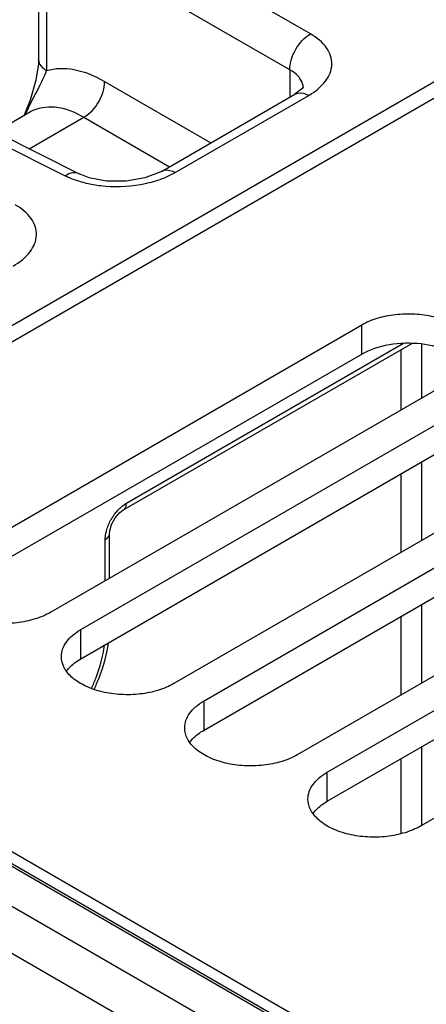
# Model space of a CAD drawing. Header units: inches. Extents: x 0 to 34, y 0 to 22.
# Tile 24 of 133: x 2.154 to 2.564, y 16.372 to 17.363. Entities that reach past the tile are written whole.
import ezdxf

# ---------------------------------------------------------------- set-up
doc = ezdxf.new("R2010")
doc.units = ezdxf.units.IN
doc.header["$LTSCALE"] = 1.87
doc.header["$MEASUREMENT"] = 0
doc.layers.get('0').update_dxf_attribs({"linetype": 'CONTINUOUS'})
doc.layers.add('02___PRT_ALL_AXES', color=7, linetype='CONTINUOUS')

msp = doc.modelspace()

# ---------------------------------------------------------------- linework, layer by layer
at = {"color": 7, "linetype": 'CONTINUOUS'}
for p, q in [((1.68634, 16.78958), (7.87953, 20.36545)), ((1.70692, 16.78487), (3.19715, 17.64531)), ((2.44708, 17.34844), (2.26031, 17.45628)), ((2.42621, 17.3123), (2.23945, 17.42014)), ((2.17317, 17.38398), (2.17317, 17.32315)), ((2.1811, 17.38398), (2.1811, 17.31157)), ((2.173, 17.31848), (2.17044, 17.30193)), ((2.17317, 17.32315), (2.173, 17.31848)), ((1.99976, 17.30584), (2.20004, 17.20581)), ((2.01368, 17.30774), (2.21397, 17.20771)), ((2.42621, 17.3123), (2.42621, 17.28492)), ((2.17044, 17.30193), (2.16463, 17.28195)), ((2.23945, 17.30077), (2.34656, 17.23893)), ((2.4397, 17.29399), (2.4397, 17.29406)), ((2.29674, 17.21017), (2.43111, 17.28775)), ((2.31079, 17.20912), (2.44515, 17.28669)), ((2.43111, 17.28775), (2.43112, 17.28775)), ((2.43831, 17.29317), (2.43112, 17.28775)), ((2.16463, 17.28195), (2.15859, 17.26664)), ((2.12955, 17.24987), (2.16489, 17.27027)), ((2.16359, 17.23287), (2.21859, 17.26463)), ((2.21859, 17.26463), (2.30483, 17.21483)), ((2.21398, 17.2077), (2.21397, 17.20771)), ((2.25809, 16.86902), (2.54971, 17.0374)), ((2.26114, 16.87578), (2.5406, 17.03713)), ((2.5586, 17.0365), (2.5586, 16.98186)), ((2.5379, 17.03058), (2.5379, 16.96991)), ((2.5586, 16.91757), (2.5586, 16.83847)), ((2.5379, 16.90563), (2.5379, 16.82652)), ((2.24671, 16.85478), (2.25038, 16.86144)), ((2.24459, 16.84564), (2.24485, 16.8485)), ((2.24485, 16.8485), (2.24671, 16.85478)), ((2.24027, 16.79806), (2.24027, 16.83962)), ((2.24459, 16.80056), (2.24459, 16.84565)), ((1.67879, 16.78074), (3.31515, 15.83591)), ((1.6828, 16.78114), (3.31762, 15.8372)), ((3.50951, 15.73796), (1.70692, 16.77875)), ((2.5586, 16.77418), (2.5586, 16.69508)), ((2.5379, 16.76224), (2.5379, 16.68313)), ((2.5586, 16.6308), (2.5586, 16.55124)), ((2.5379, 16.61885), (2.5379, 16.54367)), ((2.33713, 16.35986), (1.92853, 16.59579)), ((2.26258, 16.35555), (1.90838, 16.56006))]:
    msp.add_line(p, q, dxfattribs=at)
for points in [[(2.43978, 17.29492), (2.43987, 17.29524), (2.43831, 17.29317)], [(2.29674, 17.21017), (2.29466, 17.20903), (2.28018, 17.20354), (2.26147, 17.20033), (2.24167, 17.20045), (2.22416, 17.20377), (2.21398, 17.2077)], [(2.25038, 16.86144), (2.25493, 16.86666), (2.25809, 16.86902)]]:
    msp.add_lwpolyline(points, dxfattribs=at)
for centre, radius, start, end in [((2.42479, 17.29406), 0.01491, 359.99793, 3.43964), ((2.51136, 17.09854), 0.39031, 152.98844, 154.3816), ((2.2516, 17.33572), 0.14079, 263.44292, 279.92135)]:
    msp.add_arc(centre, radius, start, end, dxfattribs=at)
for points, knots in [([(2.42621, 17.3123), (2.42601, 17.31948), (2.43068, 17.33382), (2.44076, 17.34503), (2.44708, 17.34844)], [0, 0, 0, 0, 0.499994, 1, 1, 1, 1]), ([(2.44515, 17.28669), (2.45158, 17.29041), (2.46255, 17.29866), (2.47082, 17.31755), (2.46391, 17.33674), (2.45326, 17.34488), (2.44708, 17.34844)], [0, 0, 0, 0, 0.282237, 0.508517, 0.729022, 1, 1, 1, 1]), ([(2.1811, 17.31157), (2.17992, 17.31231), (2.17607, 17.31507), (2.17319, 17.31976), (2.17317, 17.32315)], [0, 0, 0, 0, 0.292362, 1, 1, 1, 1]), ([(2.1811, 17.31157), (2.18986, 17.31429), (2.211, 17.31445), (2.2299, 17.30628), (2.23945, 17.30077)], [0, 0, 0, 0, 0.454208, 1, 1, 1, 1]), ([(2.16363, 17.27581), (2.16678, 17.28201), (2.17306, 17.29369), (2.17897, 17.30563), (2.1811, 17.31157)], [0, 0, 0, 0, 0.524239, 1, 1, 1, 1]), ([(2.43634, 17.3038), (2.43575, 17.30462), (2.4329, 17.30802), (2.42921, 17.31065), (2.42621, 17.3123)], [0, 0, 0, 0, 0.228227, 1, 1, 1, 1]), ([(2.21858, 17.26463), (2.2249, 17.26804), (2.23498, 17.27926), (2.23965, 17.2936), (2.23945, 17.30077)], [0, 0, 0, 0, 0.500006, 1, 1, 1, 1]), ([(2.43967, 17.29496), (2.43953, 17.29729), (2.43854, 17.30044), (2.43683, 17.30312), (2.43634, 17.3038)], [0, 0, 0, 0, 0.735404, 1, 1, 1, 1]), ([(2.43112, 17.28776), (2.43205, 17.28829), (2.43666, 17.29), (2.44185, 17.28846), (2.44515, 17.28669)], [0, 0, 0, 0, 0.222728, 1, 1, 1, 1]), ([(2.16489, 17.27027), (2.17213, 17.27445), (2.19201, 17.27744), (2.20972, 17.26984), (2.21859, 17.26463)], [0, 0, 0, 0, 0.448365, 1, 1, 1, 1]), ([(2.21397, 17.20771), (2.21201, 17.20868), (2.20685, 17.20924), (2.2023, 17.2072), (2.20004, 17.20581)], [0, 0, 0, 0, 0.452175, 1, 1, 1, 1]), ([(2.20004, 17.20581), (2.2013, 17.20518), (2.20664, 17.20269), (2.21222, 17.20075), (2.21653, 17.19954)], [0, 0, 0, 0, 0.239028, 1, 1, 1, 1]), ([(2.29675, 17.21017), (2.29768, 17.21071), (2.30229, 17.21243), (2.30749, 17.21089), (2.31079, 17.20912)], [0, 0, 0, 0, 0.222733, 1, 1, 1, 1]), ([(2.21653, 17.19954), (2.21805, 17.19911), (2.22429, 17.1975), (2.23067, 17.19641), (2.23552, 17.19585)], [0, 0, 0, 0, 0.243525, 1, 1, 1, 1]), ([(2.27586, 17.19704), (2.27797, 17.19741), (2.28612, 17.19904), (2.29412, 17.20147), (2.29983, 17.20379)], [0, 0, 0, 0, 0.258644, 1, 1, 1, 1]), ([(2.14762, 17.1149), (2.15405, 17.11862), (2.16503, 17.12688), (2.1733, 17.14576), (2.16639, 17.16495), (2.15573, 17.17309), (2.14955, 17.17665)], [0, 0, 0, 0, 0.282237, 0.508517, 0.729022, 1, 1, 1, 1]), ([(2.24638, 16.8602), (2.24704, 16.86132), (2.24973, 16.8656), (2.25308, 16.8695), (2.2559, 16.87197)], [0, 0, 0, 0, 0.257509, 1, 1, 1, 1]), ([(2.26114, 16.87578), (2.26114, 16.87503), (2.26097, 16.87254), (2.25964, 16.86991), (2.25809, 16.86902)], [0, 0, 0, 0, 0.293943, 1, 1, 1, 1]), ([(2.24027, 16.83962), (2.24027, 16.84042), (2.24042, 16.84385), (2.24111, 16.84724), (2.24186, 16.84975)], [0, 0, 0, 0, 0.234697, 1, 1, 1, 1]), ([(2.24027, 16.83962), (2.24091, 16.83999), (2.24299, 16.84139), (2.24459, 16.84386), (2.2446, 16.84564)], [0, 0, 0, 0, 0.29394, 1, 1, 1, 1]), ([(2.22643, 16.68983), (2.22811, 16.69339), (2.23407, 16.70728), (2.23809, 16.72207), (2.23946, 16.73316)], [0, 0, 0, 0, 0.260926, 1, 1, 1, 1]), ([(2.22895, 16.68873), (2.23077, 16.69253), (2.23728, 16.70746), (2.24173, 16.72335), (2.2434, 16.73532)], [0, 0, 0, 0, 0.258345, 1, 1, 1, 1])]:
    msp.add_open_spline(points, degree=3, knots=knots, dxfattribs=at)
for points in [[(2.29983, 17.20379), (2.30359, 17.20532), (2.30727, 17.20708), (2.31079, 17.20912)], [(2.2559, 16.87197), (2.25753, 16.8734), (2.25928, 16.8747), (2.26114, 16.87578)], [(2.24186, 16.84975), (2.24293, 16.85339), (2.24449, 16.85691), (2.24638, 16.8602)]]:
    msp.add_open_spline(points, degree=3, dxfattribs=at)
at = {"color": 3, "linetype": 'CONTINUOUS'}
for points in [[(2.20123, 16.70719), (2.20209, 16.70837), (2.20614, 16.71323), (2.21132, 16.71706), (2.21553, 16.71949)], [(2.3254, 16.6355), (2.32626, 16.63667), (2.33031, 16.64154), (2.33549, 16.64537), (2.3397, 16.6478)], [(2.44958, 16.5638), (2.45043, 16.56498), (2.45448, 16.56984), (2.45966, 16.57367), (2.46387, 16.5761)]]:
    msp.add_open_spline(points, degree=3, knots=[0, 0, 0, 0, 0.230308, 1, 1, 1, 1], dxfattribs=at)
at = {"layer": '02___PRT_ALL_AXES', "color": 7, "linetype": 'CONTINUOUS'}
for p, q in [((2.09136, 16.82058), (2.4985, 17.05566)), ((2.4985, 17.02626), (2.4985, 17.05566)), ((2.59246, 17.00141), (2.18531, 16.76633)), ((2.21553, 16.74888), (2.62267, 16.98396)), ((2.71663, 16.92971), (2.30948, 16.69463)), ((2.3397, 16.67719), (2.74684, 16.91227)), ((2.8408, 16.85802), (2.43366, 16.62294)), ((2.46387, 16.60549), (2.87101, 16.84057)), ((2.96497, 16.78632), (2.55783, 16.55124)), ((2.21553, 16.71949), (2.21553, 16.74888)), ((2.3397, 16.6478), (2.3397, 16.67719)), ((2.46387, 16.5761), (2.46387, 16.60549))]:
    msp.add_line(p, q, dxfattribs=at)
at = {"layer": '02___PRT_ALL_AXES', "color": 3, "linetype": 'CONTINUOUS'}
for p, q in [((2.09136, 16.79119), (2.4985, 17.02626)), ((2.21553, 16.71949), (2.62267, 16.95457)), ((2.3397, 16.6478), (2.74684, 16.88287)), ((2.46387, 16.5761), (2.87101, 16.81118))]:
    msp.add_line(p, q, dxfattribs=at)
at = {"layer": '02___PRT_ALL_AXES', "color": 7, "linetype": 'CONTINUOUS'}
for points, knots in [([(2.4985, 17.05566), (2.50342, 17.0585), (2.51455, 17.06309), (2.5327, 17.06672), (2.5519, 17.06725), (2.57057, 17.06463), (2.58722, 17.05907), (2.60056, 17.05094), (2.6096, 17.04066), (2.61192, 17.03237), (2.61192, 17.02853)], [0, 0, 0, 0, 0.128827, 0.270562, 0.417879, 0.562378, 0.696193, 0.813587, 0.913061, 1, 1, 1, 1]), ([(2.18531, 16.76633), (2.1804, 16.76349), (2.16926, 16.75889), (2.15111, 16.75526), (2.13192, 16.75473), (2.11325, 16.75736), (2.09659, 16.76292), (2.08325, 16.77105), (2.07421, 16.78133), (2.0719, 16.78962), (2.0719, 16.79345)], [0, 0, 0, 0, 0.128827, 0.270562, 0.417879, 0.562378, 0.696193, 0.813587, 0.913061, 1, 1, 1, 1]), ([(2.19607, 16.72176), (2.19607, 16.72429), (2.197, 16.72956), (2.201, 16.73691), (2.20732, 16.74356), (2.21261, 16.7472), (2.21553, 16.74888)], [0, 0, 0, 0, 0.21779, 0.450922, 0.710305, 1, 1, 1, 1]), ([(2.30948, 16.69463), (2.30457, 16.69179), (2.29343, 16.6872), (2.27528, 16.68357), (2.25609, 16.68304), (2.23742, 16.68566), (2.22076, 16.69123), (2.20742, 16.69935), (2.19838, 16.70963), (2.19607, 16.71793), (2.19607, 16.72176)], [0, 0, 0, 0, 0.128827, 0.270562, 0.417879, 0.562378, 0.696193, 0.813587, 0.913061, 1, 1, 1, 1]), ([(2.32024, 16.65006), (2.32024, 16.65259), (2.32118, 16.65787), (2.32517, 16.66522), (2.3315, 16.67186), (2.33678, 16.67551), (2.3397, 16.67719)], [0, 0, 0, 0, 0.21779, 0.450922, 0.710305, 1, 1, 1, 1]), ([(2.43366, 16.62294), (2.42874, 16.6201), (2.4176, 16.6155), (2.39946, 16.61187), (2.38026, 16.61134), (2.36159, 16.61397), (2.34493, 16.61953), (2.33159, 16.62766), (2.32255, 16.63794), (2.32024, 16.64623), (2.32024, 16.65006)], [0, 0, 0, 0, 0.128827, 0.270562, 0.417879, 0.562378, 0.696193, 0.813587, 0.913061, 1, 1, 1, 1]), ([(2.44441, 16.57837), (2.44441, 16.5809), (2.44535, 16.58617), (2.44935, 16.59352), (2.45567, 16.60017), (2.46096, 16.60381), (2.46387, 16.60549)], [0, 0, 0, 0, 0.21779, 0.450922, 0.710305, 1, 1, 1, 1]), ([(2.55783, 16.55124), (2.55291, 16.5484), (2.54177, 16.54381), (2.52363, 16.54018), (2.50443, 16.53965), (2.48576, 16.54227), (2.4691, 16.54784), (2.45576, 16.55596), (2.44673, 16.56624), (2.44441, 16.57454), (2.44441, 16.57837)], [0, 0, 0, 0, 0.128827, 0.270562, 0.417879, 0.562378, 0.696193, 0.813587, 0.913061, 1, 1, 1, 1])]:
    msp.add_open_spline(points, degree=3, knots=knots, dxfattribs=at)
at = {"layer": '02___PRT_ALL_AXES', "color": 3, "linetype": 'CONTINUOUS'}
msp.add_open_spline([(2.4985, 17.02626), (2.50694, 17.03114), (2.52693, 17.03745), (2.5578, 17.03823), (2.58619, 17.03129), (2.60198, 17.02054), (2.60675, 17.01396)], degree=3, knots=[0, 0, 0, 0, 0.252023, 0.529497, 0.78993, 1, 1, 1, 1], dxfattribs=at)

doc.saveas('drawing.dxf')
